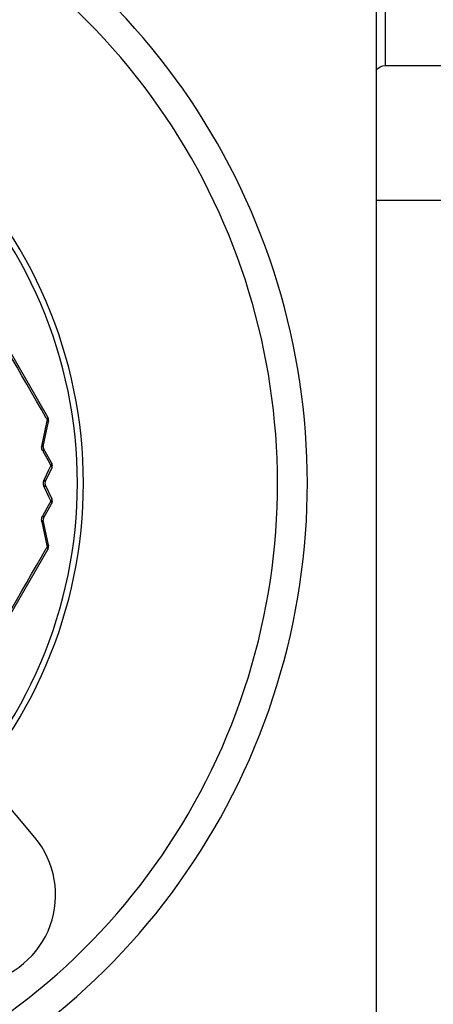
# Model space of a CAD drawing. Header units: millimetres. Extents: x 28 to 5852, y 59 to 4130.
# Tile 8 of 30: x 1711 to 1725, y 1245 to 1278. Entities that reach past the tile are written whole.
import ezdxf

# ---------------------------------------------------------------- set-up
doc = ezdxf.new("R2010")
doc.units = ezdxf.units.MM
for name, color, linetype in [('CABLE_PBL153', 7, 'Continuous'), ('COVER_J_ABL150', 7, 'Continuous'), ('COVER_J_PBL151', 7, 'Continuous'), ('FLANGE_B_PBL149', 7, 'Continuous'), ('new_view_15_VBL148', 7, 'Continuous')]:
    doc.layers.add(name, color=color, linetype=linetype)

# ---------------------------------------------------------------- blocks, each defined once
blk = doc.blocks.new('FLANGE_B_PBL149', base_point=(688.76, 844.995))
at = {"layer": 'FLANGE_B_PBL149', "color": 2}
blk.add_line((714.376, 849.995), (714.376, 886.495), dxfattribs=at)
at = {"layer": 'FLANGE_B_PBL149', "color": 7}
for p, q in [((714.376, 849.995), (746.76, 849.995)), ((714.06, 845.474), (718.26, 845.474))]:
    blk.add_line(p, q, dxfattribs=at)
blk.add_open_spline([(714.053, 849.826), (714.134, 849.917), (714.255, 849.995), (714.376, 849.995)], degree=3, dxfattribs=at)
blk = doc.blocks.new('COVER_J_PBL151', base_point=(688.76, 844.495))
at = {"layer": 'COVER_J_PBL151', "color": 7}
for p, q in [((714.06, 871.498), (714.06, 812.473)), ((702.628, 824.134), (700.833, 826.274))]:
    blk.add_line(p, q, dxfattribs=at)
for centre, radius, start, end in [((688.76, 835.995), 23, 133.0296, 46.9704), ((700.33, 822.206), 3, 220, 40)]:
    blk.add_arc(centre, radius, start, end, dxfattribs=at)
at = {"layer": 'COVER_J_PBL151', "color": 2}
blk.add_arc((688.76, 835.995), 22, 133.0296, 46.9703, dxfattribs=at)
blk = doc.blocks.new('CABLE_PBL153', base_point=(688.76, 835.495))
at = {"layer": 'CABLE_PBL153', "color": 7}
for p, q in [((703.069, 838.211), (697.834, 847.278)), ((702.917, 837.232), (703.091, 838.07)), ((703.196, 836.685), (702.928, 837.162)), ((702.98, 836.038), (703.202, 836.501)), ((703.202, 835.489), (702.98, 835.952)), ((702.928, 834.828), (703.196, 835.304)), ((703.091, 833.919), (702.917, 834.758)), ((697.834, 824.711), (703.069, 833.778))]:
    blk.add_line(p, q, dxfattribs=at)
at = {"layer": 'CABLE_PBL153', "color": 2}
for p, q in [((703.014, 838.179), (703.041, 838.133)), ((703.041, 838.133), (703.031, 838.083)), ((703.031, 838.083), (702.867, 837.286)), ((702.9, 837.075), (703.08, 836.753)), ((703.095, 836.438), (702.947, 836.126)), ((703.08, 836.753), (703.169, 836.593)), ((703.169, 836.593), (703.095, 836.438)), ((702.947, 835.864), (703.095, 835.552)), ((703.095, 835.552), (703.169, 835.396)), ((703.08, 835.236), (702.9, 834.915)), ((703.169, 835.396), (703.08, 835.236)), ((702.867, 834.704), (703.031, 833.907)), ((703.041, 833.857), (703.014, 833.811)), ((703.031, 833.907), (703.041, 833.857))]:
    blk.add_line(p, q, dxfattribs=at)
for centre, radius, start, end in [((-514.106, 141.52), 1402.396, 29.786088, 30.213912), ((688.76, 835.995), 15.3, 313.7659, 46.2341), ((702.848, 838.281), 0.243, 322.5662, 325.8269), ((702.872, 838.264), 0.214, 325.8645, 327.3455), ((703.176, 837.224), 0.315, 177.7972, 181.6066), ((703.17, 837.225), 0.309, 168.6175, 177.8561), ((-514.102, 1530.468), 1402.392, 329.786088, 330.213913), ((702.904, 833.909), 0.192, 337.2031, 341.341)]:
    blk.add_arc(centre, radius, start, end, dxfattribs=at)
at = {"layer": 'CABLE_PBL153', "color": 7}
for centre, radius, start, end in [((688.76, 835.995), 15.5, 313.7659, 46.2341), ((702.895, 838.111), 0.2, 348.1967, 30), ((703.015, 837.211), 0.1, 168.2393, 209.5236), ((703.022, 836.587), 0.2, 334.3915, 29.4217), ((703.071, 835.995), 0.1, 154.3916, 205.6093), ((703.022, 835.402), 0.2, 330.5787, 25.6081), ((703.015, 834.778), 0.1, 150.476, 191.7604), ((702.895, 833.878), 0.2, 330, 11.7612)]:
    blk.add_arc(centre, radius, start, end, dxfattribs=at)
at = {"layer": 'CABLE_PBL153', "color": 2}
for points in [[(703.041, 838.133), (703.051, 838.126), (703.062, 838.119), (703.071, 838.111)], [(703.069, 838.211), (703.074, 838.202), (703.071, 838.189), (703.067, 838.179)], [(703.068, 838.179), (703.073, 838.171), (703.078, 838.164), (703.081, 838.155)], [(703.081, 838.1), (703.083, 838.109), (703.085, 838.118), (703.086, 838.128)], [(702.9, 837.075), (702.877, 837.118), (702.863, 837.167), (702.861, 837.215)], [(702.896, 837.267), (702.887, 837.274), (702.877, 837.28), (702.867, 837.286)], [(703.182, 836.611), (703.178, 836.605), (703.174, 836.599), (703.169, 836.593)], [(703.169, 836.593), (703.179, 836.583), (703.188, 836.572), (703.195, 836.559)], [(703.196, 836.685), (703.203, 836.674), (703.202, 836.658), (703.198, 836.645)], [(703.206, 836.527), (703.207, 836.519), (703.206, 836.509), (703.202, 836.501)], [(703.215, 836.594), (703.213, 836.605), (703.21, 836.617), (703.206, 836.627)], [(702.93, 836.082), (702.935, 836.097), (702.941, 836.112), (702.947, 836.126)], [(702.918, 835.995), (702.918, 836.024), (702.922, 836.054), (702.93, 836.082)], [(702.921, 835.952), (702.919, 835.966), (702.918, 835.98), (702.918, 835.995)], [(702.93, 835.908), (702.926, 835.922), (702.923, 835.937), (702.921, 835.952)], [(702.947, 835.864), (702.941, 835.878), (702.935, 835.893), (702.93, 835.908)], [(703.202, 835.489), (703.208, 835.476), (703.207, 835.46), (703.202, 835.447)], [(703.183, 835.413), (703.179, 835.407), (703.174, 835.402), (703.169, 835.396)], [(703.169, 835.396), (703.178, 835.385), (703.186, 835.374), (703.192, 835.361)], [(703.198, 835.345), (703.202, 835.332), (703.203, 835.316), (703.196, 835.304)], [(703.215, 835.395), (703.214, 835.407), (703.212, 835.418), (703.209, 835.429)], [(702.861, 834.772), (702.862, 834.798), (702.866, 834.825), (702.873, 834.85)], [(702.873, 834.85), (702.879, 834.872), (702.889, 834.894), (702.9, 834.915)], [(702.867, 834.704), (702.862, 834.726), (702.861, 834.749), (702.861, 834.772)], [(703.041, 833.857), (703.048, 833.847), (703.055, 833.836), (703.061, 833.825)], [(703.081, 833.889), (703.074, 833.881), (703.066, 833.874), (703.057, 833.868)], [(703.067, 833.811), (703.07, 833.803), (703.072, 833.795), (703.071, 833.787)], [(703.068, 833.81), (703.073, 833.818), (703.078, 833.826), (703.081, 833.835)], [(703.091, 833.919), (703.093, 833.909), (703.088, 833.898), (703.081, 833.889)], [(703.086, 833.848), (703.086, 833.857), (703.086, 833.867), (703.084, 833.876)]]:
    blk.add_open_spline(points, degree=3, dxfattribs=at)
for points, knots in [([(703.061, 838.164), (703.06, 838.162), (703.057, 838.156), (703.054, 838.151), (703.052, 838.149)], [0, 0, 0, 0, 0.482971, 1, 1, 1, 1]), ([(703.067, 838.179), (703.067, 838.177), (703.065, 838.172), (703.062, 838.167), (703.061, 838.164)], [0, 0, 0, 0, 0.479458, 1, 1, 1, 1]), ([(703.071, 838.111), (703.073, 838.109), (703.076, 838.106), (703.079, 838.102), (703.081, 838.1)], [0, 0, 0, 0, 0.519773, 1, 1, 1, 1]), ([(703.081, 838.155), (703.082, 838.153), (703.083, 838.149), (703.083, 838.144), (703.083, 838.142)], [0, 0, 0, 0, 0.501304, 1, 1, 1, 1]), ([(703.081, 838.1), (703.082, 838.098), (703.085, 838.095), (703.087, 838.091), (703.088, 838.09)], [0, 0, 0, 0, 0.522577, 1, 1, 1, 1]), ([(703.086, 838.128), (703.086, 838.13), (703.085, 838.134), (703.084, 838.139), (703.084, 838.141)], [0, 0, 0, 0, 0.503152, 1, 1, 1, 1]), ([(703.086, 838.142), (703.088, 838.142), (703.089, 838.142), (703.093, 838.143), (703.093, 838.143)], [0, 0, 0, 0, 0.743698, 1, 1, 1, 1]), ([(703.088, 838.09), (703.089, 838.088), (703.09, 838.085), (703.091, 838.081), (703.091, 838.08)], [0, 0, 0, 0, 0.521381, 1, 1, 1, 1]), ([(703.091, 838.08), (703.092, 838.078), (703.092, 838.075), (703.092, 838.072), (703.091, 838.07)], [0, 0, 0, 0, 0.513143, 1, 1, 1, 1]), ([(702.917, 837.232), (702.919, 837.241), (702.91, 837.255), (702.9, 837.264), (702.896, 837.267)], [0, 0, 0, 0, 0.668244, 1, 1, 1, 1]), ([(702.927, 837.162), (702.93, 837.157), (702.938, 837.125), (702.916, 837.095), (702.9, 837.075)], [0, 0, 0, 0, 0.18783, 1, 1, 1, 1]), ([(703.192, 836.628), (703.191, 836.626), (703.187, 836.62), (703.184, 836.614), (703.182, 836.611)], [0, 0, 0, 0, 0.487629, 1, 1, 1, 1]), ([(703.198, 836.645), (703.198, 836.642), (703.196, 836.637), (703.193, 836.631), (703.192, 836.628)], [0, 0, 0, 0, 0.484581, 1, 1, 1, 1]), ([(703.195, 836.559), (703.196, 836.556), (703.199, 836.551), (703.201, 836.545), (703.202, 836.543)], [0, 0, 0, 0, 0.514985, 1, 1, 1, 1]), ([(703.206, 836.627), (703.205, 836.63), (703.203, 836.636), (703.2, 836.642), (703.198, 836.645)], [0, 0, 0, 0, 0.455226, 1, 1, 1, 1]), ([(703.202, 836.543), (703.203, 836.546), (703.206, 836.552), (703.208, 836.558), (703.209, 836.561)], [0, 0, 0, 0, 0.545054, 1, 1, 1, 1]), ([(703.202, 836.543), (703.203, 836.54), (703.205, 836.535), (703.206, 836.53), (703.206, 836.527)], [0, 0, 0, 0, 0.516445, 1, 1, 1, 1]), ([(703.209, 836.561), (703.209, 836.563), (703.211, 836.569), (703.212, 836.574), (703.212, 836.577)], [0, 0, 0, 0, 0.498316, 1, 1, 1, 1]), ([(703.212, 836.577), (703.213, 836.58), (703.214, 836.585), (703.215, 836.591), (703.215, 836.594)], [0, 0, 0, 0, 0.491234, 1, 1, 1, 1]), ([(703.215, 836.594), (703.217, 836.594), (703.218, 836.593), (703.222, 836.594), (703.222, 836.594)], [0, 0, 0, 0, 0.755905, 1, 1, 1, 1]), ([(702.98, 836.038), (702.983, 836.044), (702.989, 836.077), (702.965, 836.107), (702.947, 836.126)], [0, 0, 0, 0, 0.190106, 1, 1, 1, 1]), ([(702.947, 835.864), (702.954, 835.871), (702.975, 835.895), (702.99, 835.932), (702.98, 835.952)], [0, 0, 0, 0, 0.325568, 1, 1, 1, 1]), ([(703.202, 835.447), (703.201, 835.444), (703.199, 835.438), (703.196, 835.433), (703.195, 835.43)], [0, 0, 0, 0, 0.485015, 1, 1, 1, 1]), ([(703.209, 835.429), (703.208, 835.432), (703.206, 835.438), (703.203, 835.444), (703.202, 835.447)], [0, 0, 0, 0, 0.455134, 1, 1, 1, 1]), ([(703.195, 835.43), (703.193, 835.428), (703.189, 835.422), (703.185, 835.416), (703.183, 835.413)], [0, 0, 0, 0, 0.487947, 1, 1, 1, 1]), ([(703.192, 835.361), (703.193, 835.358), (703.196, 835.353), (703.198, 835.347), (703.198, 835.345)], [0, 0, 0, 0, 0.515424, 1, 1, 1, 1]), ([(703.198, 835.345), (703.2, 835.348), (703.203, 835.354), (703.205, 835.36), (703.206, 835.362)], [0, 0, 0, 0, 0.544972, 1, 1, 1, 1]), ([(703.206, 835.362), (703.207, 835.365), (703.209, 835.37), (703.21, 835.375), (703.211, 835.378)], [0, 0, 0, 0, 0.498239, 1, 1, 1, 1]), ([(703.211, 835.378), (703.212, 835.381), (703.213, 835.387), (703.214, 835.392), (703.215, 835.395)], [0, 0, 0, 0, 0.491242, 1, 1, 1, 1]), ([(703.215, 835.395), (703.217, 835.395), (703.218, 835.396), (703.222, 835.395), (703.222, 835.396)], [0, 0, 0, 0, 0.755904, 1, 1, 1, 1]), ([(702.927, 834.827), (702.93, 834.833), (702.938, 834.865), (702.916, 834.895), (702.9, 834.915)], [0, 0, 0, 0, 0.187832, 1, 1, 1, 1]), ([(702.867, 834.704), (702.875, 834.708), (702.895, 834.72), (702.92, 834.742), (702.917, 834.758)], [0, 0, 0, 0, 0.354578, 1, 1, 1, 1]), ([(703.057, 833.868), (703.055, 833.866), (703.049, 833.862), (703.044, 833.858), (703.041, 833.857)], [0, 0, 0, 0, 0.485944, 1, 1, 1, 1]), ([(703.061, 833.825), (703.062, 833.823), (703.065, 833.818), (703.067, 833.813), (703.067, 833.811)], [0, 0, 0, 0, 0.520494, 1, 1, 1, 1]), ([(703.084, 833.876), (703.083, 833.878), (703.082, 833.882), (703.08, 833.886), (703.078, 833.888)], [0, 0, 0, 0, 0.483332, 1, 1, 1, 1]), ([(703.086, 833.848), (703.088, 833.847), (703.089, 833.848), (703.093, 833.846), (703.093, 833.847)], [0, 0, 0, 0, 0.743674, 1, 1, 1, 1]), ([(703.071, 833.787), (703.071, 833.785), (703.07, 833.782), (703.069, 833.78), (703.069, 833.778)], [0, 0, 0, 0, 0.515586, 1, 1, 1, 1])]:
    blk.add_open_spline(points, degree=3, knots=knots, dxfattribs=at)
blk = doc.blocks.new('COVER_J_ABL150', base_point=(688.76, 844.495))
at = {"layer": 'CABLE_PBL153'}
blk.add_blockref('CABLE_PBL153', (688.76, 835.495), dxfattribs=at)
at = {"layer": 'COVER_J_PBL151'}
blk.add_blockref('COVER_J_PBL151', (688.76, 844.495), dxfattribs=at)
blk = doc.blocks.new('NEW_VIEW_15_VBL148', base_point=(653.766, 1237.995))
at = {"layer": 'COVER_J_ABL150'}
blk.add_blockref('COVER_J_ABL150', (688.76, 844.495), dxfattribs=at)
at = {"layer": 'FLANGE_B_PBL149'}
blk.add_blockref('FLANGE_B_PBL149', (688.76, 844.995), dxfattribs=at)

msp = doc.modelspace()

# ---------------------------------------------------------------- hatches: boundary and pattern name
at = {"ltscale": 1000, "true_color": 0xed4b40}
h = msp.add_hatch(dxfattribs=at)
h.set_pattern_fill('ANSI31', color=13, scale=20)
h.set_pattern_definition([(45, (-9777.99, -2454.59), (-44.90128, 44.90128), [])])
edge = h.paths.add_edge_path()
edge.add_arc((1697.5, 1374.693), 725, 82.071858, 97.928142)
edge.add_line((1597.5, 2092.764), (1597.5, 656.623))
edge.add_arc((1697.5, 1374.693), 725, 262.071858, 277.928142)
edge.add_line((1797.5, 656.623), (1797.5, 2092.764))

# ---------------------------------------------------------------- block references
at = {"layer": 'new_view_15_VBL148'}
msp.add_blockref('NEW_VIEW_15_VBL148', (1662.507, 1664.693), dxfattribs=at)

doc.saveas('drawing.dxf')
